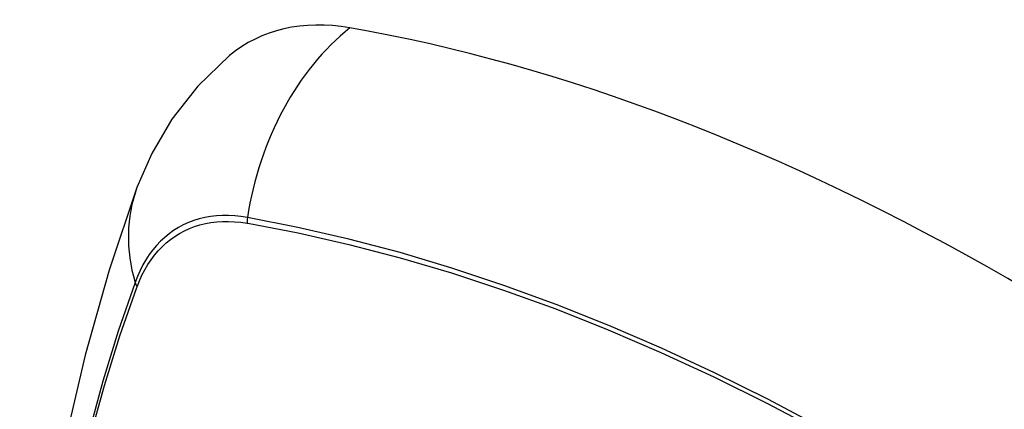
# Model space of a CAD drawing. Header units: inches. Extents: x 429.4 to 505.1, y 166.8 to 235.9.
# Tile 8 of 113: x 461.691 to 462.145, y 199.544 to 199.724. Entities that reach past the tile are written whole.
import ezdxf

# ---------------------------------------------------------------- set-up
doc = ezdxf.new("R2010")
doc.units = ezdxf.units.IN
doc.header["$MEASUREMENT"] = 0
doc.layers.add('Visible Edges(ANSI)', color=7, linetype='Continuous', lineweight=25)
doc.layers.add('Visible Tangent Edges(ANSI)', color=7, linetype='Continuous', lineweight=25)

msp = doc.modelspace()

# ---------------------------------------------------------------- linework, layer by layer
at = {"layer": 'Visible Edges(ANSI)', "flags": 128}
for points in [[(461.78813, 199.7074), (461.77351, 199.69332), (461.76158, 199.67803), (461.75232, 199.66224), (461.7455, 199.64651)], [(461.7455, 199.64651), (461.73265, 199.60845), (461.72159, 199.56927), (461.71229, 199.52904), (461.70473, 199.48782), (461.69889, 199.44568), (461.69475, 199.40268), (461.69227, 199.35889), (461.69145, 199.31436), (461.69227, 199.26916), (461.69469, 199.22335), (461.69871, 199.177), (461.70431, 199.13016), (461.71146, 199.08292), (461.72014, 199.03532), (461.73033, 198.98744), (461.74201, 198.93935)]]:
    msp.add_lwpolyline(points, dxfattribs=at)
at = {"layer": 'Visible Edges(ANSI)'}
for centre, major_axis, start_param, end_param in [((461.88502, 199.55976), (-0.08858, 0.15343), 5.834048, 6.381985), ((462.14681, 198.54378), (-0.64961, 1.12515), 5.161526, 5.834048)]:
    msp.add_ellipse(centre, major_axis=major_axis, ratio=0.57735, start_param=start_param, end_param=end_param, dxfattribs=at)
at = {"layer": 'Visible Tangent Edges(ANSI)'}
for p, q in [((461.79626, 199.6301), (461.7966, 199.63004)), ((461.74541, 199.60049), (461.74553, 199.60081))]:
    msp.add_line(p, q, dxfattribs=at)
at = {"layer": 'Visible Tangent Edges(ANSI)', "flags": 128}
for points in [[(461.79641, 199.63267), (461.79345, 199.63313), (461.79054, 199.63344), (461.78767, 199.6336), (461.78485, 199.6336), (461.78209, 199.63344), (461.77938, 199.63314), (461.77674, 199.63267), (461.77416, 199.63206), (461.77166, 199.63129), (461.76923, 199.63037), (461.76687, 199.6293), (461.76459, 199.62809), (461.7624, 199.62673), (461.7603, 199.62522), (461.75829, 199.62357), (461.75637, 199.62178), (461.75454, 199.61985), (461.75281, 199.61779), (461.75119, 199.6156), (461.74966, 199.61327), (461.74824, 199.61083), (461.74693, 199.60826), (461.74572, 199.60557), (461.74463, 199.60277)], [(461.74553, 199.60081), (461.74662, 199.60352), (461.74782, 199.60612), (461.74912, 199.60861), (461.75052, 199.61098), (461.75202, 199.61323), (461.75363, 199.61536), (461.75532, 199.61736), (461.75711, 199.61923), (461.759, 199.62097), (461.76097, 199.62258), (461.76303, 199.62404), (461.76517, 199.62537), (461.76739, 199.62656), (461.76969, 199.62761), (461.77207, 199.62852), (461.77452, 199.62928), (461.77703, 199.6299), (461.77961, 199.63037), (461.78226, 199.63069), (461.78496, 199.63087), (461.78771, 199.6309), (461.79052, 199.63078), (461.79337, 199.63051), (461.79626, 199.6301)], [(462.15903, 199.47613), (462.13446, 199.49227), (462.10989, 199.50762), (462.08533, 199.52217), (462.06079, 199.53593), (462.03625, 199.5489), (462.01175, 199.56106), (461.98731, 199.57241), (461.96296, 199.58292), (461.93872, 199.59259), (461.9146, 199.60142), (461.89062, 199.6094), (461.86679, 199.61651), (461.84313, 199.62277), (461.81967, 199.62815), (461.79641, 199.63267)], [(461.7966, 199.63004), (461.81978, 199.62563), (461.84318, 199.62035), (461.86677, 199.61419), (461.89054, 199.60717), (461.91447, 199.59929), (461.93852, 199.59056), (461.96271, 199.58098), (461.98701, 199.57054), (462.01139, 199.55926), (462.03584, 199.54716), (462.06032, 199.53424), (462.08481, 199.52052), (462.1093, 199.506), (462.1338, 199.49067), (462.1583, 199.47455)], [(461.74463, 199.60277), (461.73686, 199.58033), (461.72974, 199.55723), (461.72327, 199.53349), (461.71746, 199.50913), (461.71233, 199.4842), (461.70787, 199.4587), (461.7041, 199.43269), (461.70101, 199.40617), (461.69862, 199.3792), (461.69692, 199.35181), (461.6959, 199.32403), (461.69558, 199.29586), (461.69593, 199.26731), (461.69698, 199.23838), (461.69871, 199.20909)], [(461.69935, 199.2083), (461.69762, 199.23753), (461.69657, 199.2664), (461.69621, 199.29489), (461.69653, 199.32298), (461.69755, 199.35068), (461.69927, 199.37798), (461.70167, 199.40486), (461.70477, 199.43127), (461.70856, 199.45718), (461.71303, 199.48256), (461.71818, 199.50738), (461.72401, 199.5316), (461.73049, 199.55521), (461.73763, 199.57818), (461.74541, 199.60049)]]:
    msp.add_lwpolyline(points, dxfattribs=at)
at = {"layer": 'Visible Tangent Edges(ANSI)'}
for centre, major_axis, ratio, start_param, end_param in [((461.88251, 199.62092), (-0.02022, -0.11637), 0.735518, 3.83087, 4.73923), ((461.85638, 199.60584), (-0.11089, 0.04067), 0.735518, 0, 0.496286), ((461.80359, 199.63169), (0.00176, 0.00968), 0.735414, 1.603259, 1.866966), ((461.75394, 199.60302), (0.00925, -0.00336), 0.732421, 3.635219, 3.898926)]:
    msp.add_ellipse(centre, major_axis=major_axis, ratio=ratio, start_param=start_param, end_param=end_param, dxfattribs=at)

doc.saveas('drawing.dxf')
